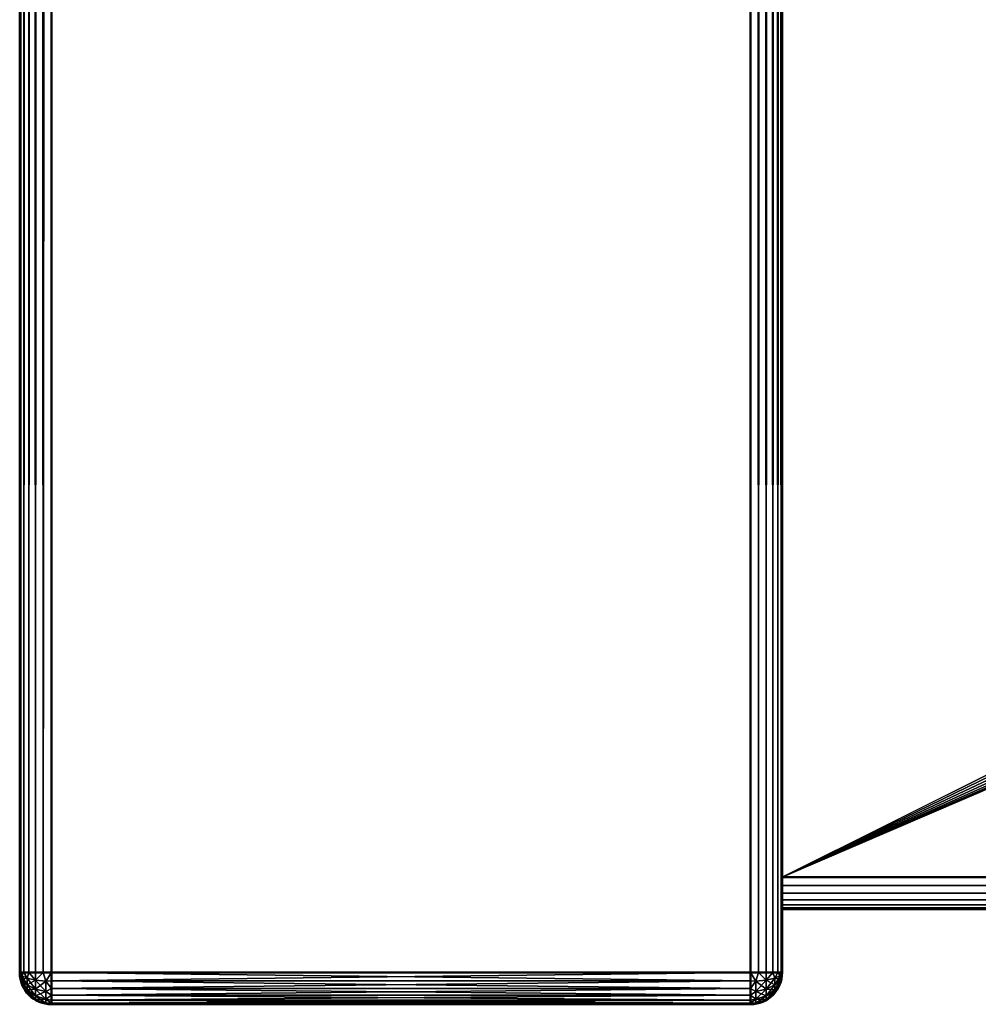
# Model space of a CAD drawing. Header units: millimetres. Extents: x 0 to 359, y -334 to 1.
# Tile 4 of 216: x 0 to 15, y -297 to -281. Entities that reach past the tile are written whole.
import ezdxf

# ---------------------------------------------------------------- set-up
doc = ezdxf.new("R2010")
doc.units = ezdxf.units.MM
doc.header["$MEASUREMENT"] = 0
doc.layers.add('0 Misc', color=7, linetype='Continuous', lineweight=35)
doc.layers.add('10 Raster Images', color=7, linetype='Continuous', lineweight=35)

msp = doc.modelspace()

# ---------------------------------------------------------------- linework, layer by layer
at = {"layer": '0 Misc', "color": 160, "linetype": 'Continuous', "lineweight": 50}
for p, q in [((0, 0, 332.5), (0, -296, 332.5)), ((0.5, -296, 333), (0.5, 0, 333)), ((11.5, 0, 333), (11.5, -296, 333)), ((12, -296, 332.5), (12, 0, 332.5)), ((0, -296, 0.5), (0, 0, 0.5)), ((0.5, 0), (0.5, -296)), ((11.5, -296), (11.5, 0)), ((12, 0, 0.5), (12, -296, 0.5)), ((12, -0.5, 13), (12, -294.5, 13)), ((12, -0.5, 1), (12, -294.5, 1)), ((12, -0.5, 332), (12, -294.5, 332)), ((12, -0.5, 320), (12, -294.5, 320)), ((347, -294.5, 13), (12, -294.5, 13)), ((12, -294.5, 1), (347, -294.5, 1)), ((347, -294.5, 332), (12, -294.5, 332)), ((12, -294.5, 320), (347, -294.5, 320)), ((347, -295, 1.5), (12, -295, 1.5)), ((12, -295, 12.5), (12, -295, 1.5)), ((12, -295, 12.5), (347, -295, 12.5)), ((347, -295, 320.5), (12, -295, 320.5)), ((12, -295, 331.5), (12, -295, 320.5)), ((12, -295, 331.5), (347, -295, 331.5)), ((0, -296, 332.5), (0, -296, 0.5)), ((11.5, -296, 333), (0.5, -296, 333)), ((0.5, -296), (11.5, -296)), ((12, -296, 0.5), (12, -296, 332.5)), ((11.5, -296.5, 0.5), (0.5, -296.5, 0.5)), ((0.5, -296.5, 0.5), (0.5, -296.5, 332.5)), ((0.5, -296.5, 332.5), (11.5, -296.5, 332.5)), ((11.5, -296.5, 332.5), (11.5, -296.5, 0.5))]:
    msp.add_line(p, q, dxfattribs=at).dxf.unprotected_set("ltscale", 0)
at = {"layer": '0 Misc', "color": 160, "linetype": 'Continuous', "lineweight": 25}
for p, q in [((12, -263.5, 11), (12, -294.5, 13)), ((12, -263.5, 3), (12, -294.5, 1)), ((12, -263.5, 330), (12, -294.5, 332)), ((12, -294.5, 320), (12, -263.5, 322)), ((12, -263.5, 3), (12, -296, 0.5)), ((12, -263.5, 330), (12, -296, 332.5)), ((12, -294.5, 1), (12, -264.535, 10.864)), ((12, -264.535, 10.864), (12, -294.5, 13)), ((12, -264.535, 3.136), (12, -294.5, 1)), ((12, -264.535, 329.864), (12, -294.5, 332)), ((12, -294.5, 320), (12, -264.535, 322.136)), ((12, -264.535, 322.136), (12, -294.5, 332)), ((12, -264.535, 3.136), (12, -296, 0.5)), ((12, -264.535, 329.864), (12, -296, 332.5)), ((12, -294.5, 1), (12, -265.5, 10.464)), ((12, -265.5, 3.536), (12, -294.5, 1)), ((12, -265.5, 329.464), (12, -294.5, 332)), ((12, -265.5, 322.536), (12, -294.5, 332)), ((12, -265.5, 3.536), (12, -296, 0.5)), ((12, -265.5, 329.464), (12, -296, 332.5)), ((12, -294.5, 1), (12, -266.328, 9.828)), ((12, -266.328, 4.172), (12, -294.5, 1)), ((12, -266.328, 328.828), (12, -294.5, 332)), ((12, -266.328, 323.172), (12, -294.5, 332)), ((12, -266.328, 4.172), (12, -296, 0.5)), ((12, -266.328, 328.828), (12, -296, 332.5)), ((12, -294.5, 1), (12, -266.964, 9)), ((12, -266.964, 5), (12, -294.5, 1)), ((12, -266.964, 328), (12, -294.5, 332)), ((12, -266.964, 324), (12, -294.5, 332)), ((12, -266.964, 5), (12, -296, 0.5)), ((12, -266.964, 328), (12, -296, 332.5)), ((12, -294.5, 1), (12, -267.364, 8.035)), ((12, -267.364, 5.965), (12, -294.5, 1)), ((12, -267.364, 327.035), (12, -294.5, 332)), ((12, -267.364, 324.965), (12, -294.5, 332)), ((12, -267.364, 5.965), (12, -296, 0.5)), ((12, -267.364, 327.035), (12, -296, 332.5)), ((12, -294.5, 1), (12, -267.5, 7)), ((12, -294.5, 332), (12, -267.5, 326)), ((12, -296, 332.5), (12, -267.5, 7)), ((12, -267.5, 7), (12, -296, 0.5)), ((12, -267.5, 326), (12, -296, 332.5)), ((43, -279, 320), (12, -294.5, 320)), ((43.051, -279.388, 320), (12, -294.5, 320)), ((43.201, -279.75, 320), (12, -294.5, 320)), ((43.439, -280.061, 320), (12, -294.5, 320)), ((43.75, -280.299, 320), (12, -294.5, 320)), ((44.112, -280.449, 320), (12, -294.5, 320)), ((44.5, -280.5, 320), (12, -294.5, 320)), ((12, -294.629, 1.017), (12, -294.5, 13)), ((12, -294.5, 1), (12, -294.5, 13)), ((12, -294.629, 320.017), (12, -294.5, 332)), ((12, -294.5, 320), (12, -294.5, 332)), ((12, -294.75, 1.067), (12, -294.629, 12.983)), ((12, -294.629, 1.017), (12, -294.629, 12.983)), ((12, -294.629, 320.017), (12, -294.75, 331.933)), ((12, -294.629, 320.017), (12, -294.629, 331.983)), ((12, -294.854, 1.146), (12, -294.75, 12.933)), ((12, -294.75, 1.067), (12, -294.75, 12.933)), ((12, -294.854, 320.146), (12, -294.75, 331.933)), ((12, -294.75, 320.067), (12, -294.75, 331.933)), ((12, -294.933, 1.25), (12, -294.854, 12.854)), ((12, -294.854, 1.146), (12, -294.854, 12.854)), ((12, -294.933, 320.25), (12, -294.854, 331.854)), ((12, -294.854, 320.146), (12, -294.854, 331.854)), ((12, -294.983, 1.371), (12, -294.933, 12.75)), ((12, -294.933, 1.25), (12, -294.933, 12.75)), ((12, -294.933, 320.25), (12, -294.983, 331.629)), ((12, -294.933, 320.25), (12, -294.933, 331.75)), ((12, -295, 1.5), (12, -294.983, 12.629)), ((12, -294.983, 1.371), (12, -294.983, 12.629)), ((12, -294.983, 320.371), (12, -295, 331.5)), ((12, -294.983, 320.371), (12, -294.983, 331.629))]:
    msp.add_line(p, q, dxfattribs=at).dxf.unprotected_set("ltscale", 0)
at = {"layer": '0 Misc', "color": 160, "linetype": 'Continuous', "lineweight": 50, "extrusion": (1, 0, 0)}
for centre, start, end in [((-294.5, 1.5, 12), 180, 270), ((-294.5, 12.5, 12), 90, 180), ((-294.5, 320.5, 12), 180, 270), ((-294.5, 331.5, 12), 90, 180), ((-296, 332.5, 0.5), 90, 180), ((-296, 0.5, 0.5), 180, 270), ((-296, 332.5, 11.5), 90, 180), ((-296, 0.5, 11.5), 180, 270)]:
    msp.add_arc(centre, 0.5, start, end, dxfattribs=at).dxf.unprotected_set("ltscale", 0)
at = {"layer": '0 Misc', "color": 160, "linetype": 'Continuous', "lineweight": 50, "extrusion": (0, -1, 0)}
for centre, start, end in [((0.5, 332.5, 296), 90, 180), ((0.5, 0.5, 296), 180, 270), ((11.5, 332.5, 296), 0, 90), ((11.5, 0.5, 296), 270, 0)]:
    msp.add_arc(centre, 0.5, start, end, dxfattribs=at).dxf.unprotected_set("ltscale", 0)
at = {"layer": '0 Misc', "color": 160, "linetype": 'Continuous', "lineweight": 50, "extrusion": (0, 0, -1)}
for centre, start, end in [((-0.5, -296, -0.5), 270, 0), ((-11.5, -296, -332.5), 180, 270)]:
    msp.add_arc(centre, 0.5, start, end, dxfattribs=at).dxf.unprotected_set("ltscale", 0)
at = {"layer": '0 Misc', "color": 160, "linetype": 'Continuous', "lineweight": 50}
for centre, start, end in [((0.5, -296, 332.5), 180, 270), ((11.5, -296, 0.5), 270, 0)]:
    msp.add_arc(centre, 0.5, start, end, dxfattribs=at).dxf.unprotected_set("ltscale", 0)
at = {"layer": '0 Misc', "color": 7, "lineweight": 25}
for points, invisible_edges in [([(0, -296, 0.5), (0, 0, 332.5), (0, 0, 0.5)], 1), ([(0, -296, 0.5), (0, -296, 332.5), (0, 0, 332.5)], 12), ([(11.5, -296, 333), (0.5, 0, 333), (0.5, -296, 333)], 1), ([(11.5, -296, 333), (11.5, 0, 333), (0.5, 0, 333)], 12), ([(0.5, -296), (11.5, 0), (11.5, -296)], 1), ([(0.5, -296), (0.5, 0), (11.5, 0)], 12), ([(347, -294.5, 13), (12, -0.5, 13), (12, -294.5, 13)], 1), ([(347, -294.5, 13), (347, -0.5, 13), (12, -0.5, 13)], 12), ([(347, -0.5, 1), (12, -294.5, 1), (12, -0.5, 1)], 1), ([(347, -0.5, 1), (347, -294.5, 1), (12, -294.5, 1)], 12), ([(347, -294.5, 332), (12, -0.5, 332), (12, -294.5, 332)], 1), ([(347, -294.5, 332), (347, -0.5, 332), (12, -0.5, 332)], 12), ([(12, -295, 12.5), (347, -295, 1.5), (347, -295, 12.5)], 1), ([(12, -295, 12.5), (12, -295, 1.5), (347, -295, 1.5)], 12), ([(12, -295, 331.5), (347, -295, 320.5), (347, -295, 331.5)], 1), ([(12, -295, 331.5), (12, -295, 320.5), (347, -295, 320.5)], 12), ([(11.5, -296.5, 332.5), (0.5, -296.5, 0.5), (11.5, -296.5, 0.5)], 1), ([(11.5, -296.5, 332.5), (0.5, -296.5, 332.5), (0.5, -296.5, 0.5)], 12)]:
    msp.add_3dface(points, dxfattribs=dict(at, invisible_edges=invisible_edges))
for points in [[(0, 0, 332.5), (0, -296, 332.5), (0.017, -296, 332.629)], [(0.017, 0, 332.629), (0, 0, 332.5), (0.017, -296, 332.629)], [(0, -296, 0.5), (0, 0, 0.5), (0.017, 0, 0.371)], [(0.017, -296, 0.371), (0, -296, 0.5), (0.017, 0, 0.371)], [(0.067, 0, 332.75), (0.017, 0, 332.629), (0.017, -296, 332.629)], [(0.067, -296, 332.75), (0.067, 0, 332.75), (0.017, -296, 332.629)], [(0.067, -296, 0.25), (0.017, -296, 0.371), (0.017, 0, 0.371)], [(0.067, 0, 0.25), (0.067, -296, 0.25), (0.017, 0, 0.371)], [(0.067, -296, 332.75), (0.146, -296, 332.854), (0.067, 0, 332.75)], [(0.067, 0, 332.75), (0.146, -296, 332.854), (0.146, 0, 332.854)], [(0.067, 0, 0.25), (0.146, 0, 0.146), (0.067, -296, 0.25)], [(0.067, -296, 0.25), (0.146, 0, 0.146), (0.146, -296, 0.146)], [(0.146, 0, 332.854), (0.146, -296, 332.854), (0.25, -296, 332.933)], [(0.25, 0, 332.933), (0.146, 0, 332.854), (0.25, -296, 332.933)], [(0.146, -296, 0.146), (0.146, 0, 0.146), (0.25, 0, 0.067)], [(0.25, -296, 0.067), (0.146, -296, 0.146), (0.25, 0, 0.067)], [(0.371, 0, 332.983), (0.25, 0, 332.933), (0.25, -296, 332.933)], [(0.371, -296, 332.983), (0.371, 0, 332.983), (0.25, -296, 332.933)], [(0.371, -296, 0.017), (0.25, -296, 0.067), (0.25, 0, 0.067)], [(0.371, 0, 0.017), (0.371, -296, 0.017), (0.25, 0, 0.067)], [(0.371, -296, 332.983), (0.5, -296, 333), (0.371, 0, 332.983)], [(0.371, 0, 332.983), (0.5, -296, 333), (0.5, 0, 333)], [(0.371, 0, 0.017), (0.5, 0), (0.371, -296, 0.017)], [(0.371, -296, 0.017), (0.5, 0), (0.5, -296)], [(11.629, 0, 332.983), (11.5, 0, 333), (11.629, -296, 332.983)], [(11.629, -296, 332.983), (11.5, 0, 333), (11.5, -296, 333)], [(11.629, -296, 0.017), (11.5, -296), (11.629, 0, 0.017)], [(11.629, 0, 0.017), (11.5, -296), (11.5, 0)], [(11.629, -296, 332.983), (11.75, -296, 332.933), (11.75, 0, 332.933)], [(11.629, 0, 332.983), (11.629, -296, 332.983), (11.75, 0, 332.933)], [(11.629, 0, 0.017), (11.75, 0, 0.067), (11.75, -296, 0.067)], [(11.629, -296, 0.017), (11.629, 0, 0.017), (11.75, -296, 0.067)], [(11.854, -296, 332.854), (11.854, 0, 332.854), (11.75, 0, 332.933)], [(11.75, -296, 332.933), (11.854, -296, 332.854), (11.75, 0, 332.933)], [(11.854, 0, 0.146), (11.854, -296, 0.146), (11.75, -296, 0.067)], [(11.75, 0, 0.067), (11.854, 0, 0.146), (11.75, -296, 0.067)], [(11.933, 0, 332.75), (11.854, 0, 332.854), (11.933, -296, 332.75)], [(11.933, -296, 332.75), (11.854, 0, 332.854), (11.854, -296, 332.854)], [(11.933, -296, 0.25), (11.854, -296, 0.146), (11.933, 0, 0.25)], [(11.933, 0, 0.25), (11.854, -296, 0.146), (11.854, 0, 0.146)], [(11.933, -296, 332.75), (11.983, -296, 332.629), (11.983, 0, 332.629)], [(11.933, 0, 332.75), (11.933, -296, 332.75), (11.983, 0, 332.629)], [(11.933, 0, 0.25), (11.983, 0, 0.371), (11.983, -296, 0.371)], [(11.933, -296, 0.25), (11.933, 0, 0.25), (11.983, -296, 0.371)], [(12, -296, 332.5), (12, 0, 332.5), (11.983, 0, 332.629)], [(11.983, -296, 332.629), (12, -296, 332.5), (11.983, 0, 332.629)], [(12, 0, 0.5), (12, -296, 0.5), (11.983, -296, 0.371)], [(11.983, 0, 0.371), (12, 0, 0.5), (11.983, -296, 0.371)], [(12, -263.5, 3), (12, -296, 0.5), (12, 0, 0.5)], [(12, -296, 332.5), (12, -263.5, 330), (12, 0, 332.5)], [(12, -263.5, 11), (12, -294.5, 13), (12, -0.5, 13)], [(12, -294.5, 1), (12, -263.5, 3), (12, -0.5, 1)], [(43, -279, 320), (12, -294.5, 320), (12, -0.5, 320)], [(12, -263.5, 330), (12, -294.5, 332), (12, -0.5, 332)], [(12, -294.5, 320), (12, -263.5, 322), (12, -0.5, 320)], [(12, -264.535, 10.864), (12, -294.5, 13), (12, -263.5, 11)], [(12, -263.5, 3), (12, -294.5, 1), (12, -264.535, 3.136)], [(12, -264.535, 329.864), (12, -294.5, 332), (12, -263.5, 330)], [(12, -294.5, 320), (12, -264.535, 322.136), (12, -263.5, 322)], [(12, -264.535, 3.136), (12, -296, 0.5), (12, -263.5, 3)], [(12, -263.5, 330), (12, -296, 332.5), (12, -264.535, 329.864)], [(12, -294.5, 1), (12, -294.5, 13), (12, -264.535, 10.864)], [(12, -294.5, 1), (12, -264.535, 10.864), (12, -265.5, 10.464)], [(12, -264.535, 3.136), (12, -294.5, 1), (12, -265.5, 3.536)], [(12, -265.5, 329.464), (12, -294.5, 332), (12, -264.535, 329.864)], [(12, -294.5, 320), (12, -294.5, 332), (12, -264.535, 322.136)], [(12, -264.535, 322.136), (12, -294.5, 332), (12, -265.5, 322.536)], [(12, -265.5, 3.536), (12, -296, 0.5), (12, -264.535, 3.136)], [(12, -264.535, 329.864), (12, -296, 332.5), (12, -265.5, 329.464)], [(12, -294.5, 1), (12, -265.5, 10.464), (12, -266.328, 9.828)], [(12, -265.5, 3.536), (12, -294.5, 1), (12, -266.328, 4.172)], [(12, -266.328, 328.828), (12, -294.5, 332), (12, -265.5, 329.464)], [(12, -265.5, 322.536), (12, -294.5, 332), (12, -266.328, 323.172)], [(12, -266.328, 4.172), (12, -296, 0.5), (12, -265.5, 3.536)], [(12, -265.5, 329.464), (12, -296, 332.5), (12, -266.328, 328.828)], [(12, -294.5, 1), (12, -266.328, 9.828), (12, -266.964, 9)], [(12, -266.328, 4.172), (12, -294.5, 1), (12, -266.964, 5)], [(12, -266.964, 328), (12, -294.5, 332), (12, -266.328, 328.828)], [(12, -266.328, 323.172), (12, -294.5, 332), (12, -266.964, 324)], [(12, -266.964, 5), (12, -296, 0.5), (12, -266.328, 4.172)], [(12, -266.328, 328.828), (12, -296, 332.5), (12, -266.964, 328)], [(12, -294.5, 1), (12, -266.964, 9), (12, -267.364, 8.035)], [(12, -266.964, 5), (12, -294.5, 1), (12, -267.364, 5.965)], [(12, -267.364, 327.035), (12, -294.5, 332), (12, -266.964, 328)], [(12, -266.964, 324), (12, -294.5, 332), (12, -267.364, 324.965)], [(12, -267.364, 5.965), (12, -296, 0.5), (12, -266.964, 5)], [(12, -266.964, 328), (12, -296, 332.5), (12, -267.364, 327.035)], [(12, -294.5, 1), (12, -267.364, 8.035), (12, -267.5, 7)], [(12, -267.364, 5.965), (12, -294.5, 1), (12, -267.5, 7)], [(12, -294.5, 332), (12, -267.364, 327.035), (12, -267.5, 326)], [(12, -267.364, 324.965), (12, -294.5, 332), (12, -267.5, 326)], [(12, -267.5, 7), (12, -296, 0.5), (12, -267.364, 5.965)], [(12, -267.364, 327.035), (12, -296, 332.5), (12, -267.5, 326)], [(12, -296, 0.5), (12, -267.5, 7), (12, -296, 332.5)], [(12, -267.5, 326), (12, -296, 332.5), (12, -267.5, 7)], [(43.051, -279.388, 320), (12, -294.5, 320), (43, -279, 320)], [(43.201, -279.75, 320), (12, -294.5, 320), (43.051, -279.388, 320)], [(43.439, -280.061, 320), (12, -294.5, 320), (43.201, -279.75, 320)], [(43.75, -280.299, 320), (12, -294.5, 320), (43.439, -280.061, 320)], [(44.112, -280.449, 320), (12, -294.5, 320), (43.75, -280.299, 320)], [(44.5, -280.5, 320), (12, -294.5, 320), (44.112, -280.449, 320)], [(12, -294.5, 320), (44.5, -280.5, 320), (347, -294.5, 320)], [(12, -294.5, 1), (347, -294.5, 1), (347, -294.629, 1.017)], [(12, -294.629, 1.017), (12, -294.5, 1), (347, -294.629, 1.017)], [(347, -294.629, 12.983), (347, -294.5, 13), (12, -294.629, 12.983)], [(12, -294.629, 12.983), (347, -294.5, 13), (12, -294.5, 13)], [(12, -294.5, 320), (347, -294.5, 320), (347, -294.629, 320.017)], [(12, -294.629, 320.017), (12, -294.5, 320), (347, -294.629, 320.017)], [(347, -294.629, 331.983), (347, -294.5, 332), (12, -294.629, 331.983)], [(12, -294.629, 331.983), (347, -294.5, 332), (12, -294.5, 332)], [(12, -294.629, 1.017), (12, -294.629, 12.983), (12, -294.5, 13)], [(12, -294.629, 1.017), (12, -294.5, 13), (12, -294.5, 1)], [(12, -294.629, 320.017), (12, -294.629, 331.983), (12, -294.5, 332)], [(12, -294.629, 320.017), (12, -294.5, 332), (12, -294.5, 320)], [(12, -294.75, 1.067), (12, -294.629, 1.017), (347, -294.629, 1.017)], [(347, -294.75, 1.067), (12, -294.75, 1.067), (347, -294.629, 1.017)], [(12, -294.629, 12.983), (12, -294.75, 12.933), (347, -294.75, 12.933)], [(347, -294.629, 12.983), (12, -294.629, 12.983), (347, -294.75, 12.933)], [(12, -294.75, 320.067), (12, -294.629, 320.017), (347, -294.629, 320.017)], [(347, -294.75, 320.067), (12, -294.75, 320.067), (347, -294.629, 320.017)], [(12, -294.629, 331.983), (12, -294.75, 331.933), (347, -294.75, 331.933)], [(347, -294.629, 331.983), (12, -294.629, 331.983), (347, -294.75, 331.933)], [(12, -294.75, 1.067), (12, -294.75, 12.933), (12, -294.629, 12.983)], [(12, -294.75, 1.067), (12, -294.629, 12.983), (12, -294.629, 1.017)], [(12, -294.75, 320.067), (12, -294.75, 331.933), (12, -294.629, 320.017)], [(12, -294.629, 320.017), (12, -294.75, 331.933), (12, -294.629, 331.983)], [(347, -294.75, 1.067), (347, -294.854, 1.146), (12, -294.75, 1.067)], [(12, -294.75, 1.067), (347, -294.854, 1.146), (12, -294.854, 1.146)], [(12, -294.854, 12.854), (347, -294.854, 12.854), (347, -294.75, 12.933)], [(12, -294.75, 12.933), (12, -294.854, 12.854), (347, -294.75, 12.933)], [(347, -294.75, 320.067), (347, -294.854, 320.146), (12, -294.75, 320.067)], [(12, -294.75, 320.067), (347, -294.854, 320.146), (12, -294.854, 320.146)], [(12, -294.854, 331.854), (347, -294.854, 331.854), (347, -294.75, 331.933)], [(12, -294.75, 331.933), (12, -294.854, 331.854), (347, -294.75, 331.933)], [(12, -294.854, 1.146), (12, -294.854, 12.854), (12, -294.75, 12.933)], [(12, -294.854, 1.146), (12, -294.75, 12.933), (12, -294.75, 1.067)], [(12, -294.854, 320.146), (12, -294.854, 331.854), (12, -294.75, 331.933)], [(12, -294.854, 320.146), (12, -294.75, 331.933), (12, -294.75, 320.067)], [(12, -294.854, 1.146), (347, -294.854, 1.146), (347, -294.933, 1.25)], [(12, -294.933, 1.25), (12, -294.854, 1.146), (347, -294.933, 1.25)], [(347, -294.933, 12.75), (347, -294.854, 12.854), (12, -294.933, 12.75)], [(12, -294.933, 12.75), (347, -294.854, 12.854), (12, -294.854, 12.854)], [(12, -294.854, 320.146), (347, -294.854, 320.146), (347, -294.933, 320.25)], [(12, -294.933, 320.25), (12, -294.854, 320.146), (347, -294.933, 320.25)], [(347, -294.933, 331.75), (347, -294.854, 331.854), (12, -294.933, 331.75)], [(12, -294.933, 331.75), (347, -294.854, 331.854), (12, -294.854, 331.854)], [(12, -294.933, 1.25), (12, -294.933, 12.75), (12, -294.854, 12.854)], [(12, -294.933, 1.25), (12, -294.854, 12.854), (12, -294.854, 1.146)], [(12, -294.933, 320.25), (12, -294.933, 331.75), (12, -294.854, 331.854)], [(12, -294.933, 320.25), (12, -294.854, 331.854), (12, -294.854, 320.146)], [(12, -294.983, 1.371), (12, -294.933, 1.25), (347, -294.933, 1.25)], [(347, -294.983, 1.371), (12, -294.983, 1.371), (347, -294.933, 1.25)], [(12, -294.933, 12.75), (12, -294.983, 12.629), (347, -294.983, 12.629)], [(347, -294.933, 12.75), (12, -294.933, 12.75), (347, -294.983, 12.629)], [(12, -294.983, 320.371), (12, -294.933, 320.25), (347, -294.933, 320.25)], [(347, -294.983, 320.371), (12, -294.983, 320.371), (347, -294.933, 320.25)], [(12, -294.933, 331.75), (12, -294.983, 331.629), (347, -294.983, 331.629)], [(347, -294.933, 331.75), (12, -294.933, 331.75), (347, -294.983, 331.629)], [(12, -294.983, 1.371), (12, -294.983, 12.629), (12, -294.933, 12.75)], [(12, -294.983, 1.371), (12, -294.933, 12.75), (12, -294.933, 1.25)], [(12, -294.983, 320.371), (12, -294.983, 331.629), (12, -294.933, 320.25)], [(12, -294.933, 320.25), (12, -294.983, 331.629), (12, -294.933, 331.75)], [(347, -294.983, 1.371), (347, -295, 1.5), (12, -294.983, 1.371)], [(12, -294.983, 1.371), (347, -295, 1.5), (12, -295, 1.5)], [(12, -295, 12.5), (347, -295, 12.5), (347, -294.983, 12.629)], [(12, -294.983, 12.629), (12, -295, 12.5), (347, -294.983, 12.629)], [(347, -294.983, 320.371), (347, -295, 320.5), (12, -294.983, 320.371)], [(12, -294.983, 320.371), (347, -295, 320.5), (12, -295, 320.5)], [(12, -295, 331.5), (347, -295, 331.5), (347, -294.983, 331.629)], [(12, -294.983, 331.629), (12, -295, 331.5), (347, -294.983, 331.629)], [(12, -294.983, 12.629), (12, -295, 1.5), (12, -295, 12.5)], [(12, -295, 1.5), (12, -294.983, 12.629), (12, -294.983, 1.371)], [(12, -295, 331.5), (12, -294.983, 320.371), (12, -295, 320.5)], [(12, -294.983, 320.371), (12, -295, 331.5), (12, -294.983, 331.629)], [(0, -296, 332.5), (0, -296, 0.5), (0.017, -296.129, 0.5)], [(0.017, -296.129, 332.5), (0, -296, 332.5), (0.017, -296.129, 0.5)], [(0.03, -296.047, 0.336), (0, -296, 0.5), (0.017, -296, 0.371)], [(0.03, -296.103, 0.364), (0, -296, 0.5), (0.03, -296.047, 0.336)], [(0.03, -296.145, 0.41), (0, -296, 0.5), (0.03, -296.103, 0.364)], [(0.03, -296.168, 0.469), (0, -296, 0.5), (0.03, -296.145, 0.41)], [(0.03, -296.168, 0.469), (0.017, -296.129, 0.5), (0, -296, 0.5)], [(0.03, -296.168, 332.531), (0, -296, 332.5), (0.017, -296.129, 332.5)], [(0.03, -296.145, 332.59), (0, -296, 332.5), (0.03, -296.168, 332.531)], [(0.03, -296.103, 332.636), (0, -296, 332.5), (0.03, -296.145, 332.59)], [(0.03, -296.047, 332.664), (0, -296, 332.5), (0.03, -296.103, 332.636)], [(0.03, -296.047, 332.664), (0.017, -296, 332.629), (0, -296, 332.5)], [(0.067, -296, 0.25), (0.03, -296.047, 0.336), (0.017, -296, 0.371)], [(0.067, -296, 332.75), (0.017, -296, 332.629), (0.03, -296.047, 332.664)], [(0.117, -296.088, 0.191), (0.03, -296.047, 0.336), (0.067, -296, 0.25)], [(0.067, -296, 332.75), (0.03, -296.047, 332.664), (0.117, -296.088, 332.809)], [(0.03, -296.103, 0.364), (0.03, -296.047, 0.336), (0.117, -296.088, 0.191)], [(0.117, -296.088, 332.809), (0.03, -296.047, 332.664), (0.117, -296.194, 332.756)], [(0.117, -296.194, 332.756), (0.03, -296.047, 332.664), (0.03, -296.103, 332.636)], [(0.117, -296.088, 0.191), (0.067, -296, 0.25), (0.146, -296, 0.146)], [(0.067, -296, 332.75), (0.117, -296.088, 332.809), (0.146, -296, 332.854)], [(0.117, -296.088, 0.191), (0.146, -296, 0.146), (0.25, -296.118, 0.084)], [(0.146, -296, 332.854), (0.117, -296.088, 332.809), (0.25, -296.118, 332.916)], [(0.146, -296, 0.146), (0.25, -296, 0.067), (0.25, -296.118, 0.084)], [(0.146, -296, 332.854), (0.25, -296.118, 332.916), (0.25, -296, 332.933)], [(0.25, -296.118, 0.084), (0.25, -296, 0.067), (0.371, -296, 0.017)], [(0.413, -296.135, 0.026), (0.25, -296.118, 0.084), (0.371, -296, 0.017)], [(0.413, -296.135, 332.974), (0.371, -296, 332.983), (0.25, -296.118, 332.916)], [(0.25, -296.118, 332.916), (0.371, -296, 332.983), (0.25, -296, 332.933)], [(0.413, -296.135, 0.026), (0.371, -296, 0.017), (0.5, -296)], [(0.5, -296, 333), (0.371, -296, 332.983), (0.413, -296.135, 332.974)], [(0.5, -296.129, 0.017), (0.413, -296.135, 0.026), (0.5, -296)], [(0.5, -296.129, 332.983), (0.5, -296, 333), (0.413, -296.135, 332.974)], [(11.5, -296.129, 332.983), (11.5, -296, 333), (0.5, -296.129, 332.983)], [(0.5, -296.129, 332.983), (11.5, -296, 333), (0.5, -296, 333)], [(0.5, -296), (11.5, -296), (11.5, -296.129, 0.017)], [(0.5, -296.129, 0.017), (0.5, -296), (11.5, -296.129, 0.017)], [(11.587, -296.135, 0.026), (11.5, -296.129, 0.017), (11.5, -296)], [(11.587, -296.135, 0.026), (11.5, -296), (11.629, -296, 0.017)], [(11.587, -296.135, 332.974), (11.629, -296, 332.983), (11.5, -296, 333)], [(11.587, -296.135, 332.974), (11.5, -296, 333), (11.5, -296.129, 332.983)], [(11.75, -296.118, 0.084), (11.587, -296.135, 0.026), (11.629, -296, 0.017)], [(11.587, -296.135, 332.974), (11.75, -296.118, 332.916), (11.629, -296, 332.983)], [(11.629, -296, 0.017), (11.75, -296, 0.067), (11.75, -296.118, 0.084)], [(11.75, -296.118, 332.916), (11.75, -296, 332.933), (11.629, -296, 332.983)], [(11.75, -296.118, 0.084), (11.75, -296, 0.067), (11.854, -296, 0.146)], [(11.883, -296.088, 0.191), (11.75, -296.118, 0.084), (11.854, -296, 0.146)], [(11.854, -296, 332.854), (11.75, -296, 332.933), (11.75, -296.118, 332.916)], [(11.883, -296.088, 332.809), (11.854, -296, 332.854), (11.75, -296.118, 332.916)], [(11.883, -296.088, 0.191), (11.854, -296, 0.146), (11.933, -296, 0.25)], [(11.883, -296.088, 332.809), (11.933, -296, 332.75), (11.854, -296, 332.854)], [(11.97, -296.047, 0.336), (11.883, -296.088, 0.191), (11.933, -296, 0.25)], [(11.883, -296.088, 332.809), (11.97, -296.047, 332.664), (11.933, -296, 332.75)], [(11.97, -296.103, 0.364), (11.883, -296.194, 0.244), (11.97, -296.047, 0.336)], [(11.883, -296.194, 0.244), (11.883, -296.088, 0.191), (11.97, -296.047, 0.336)], [(11.97, -296.103, 332.636), (11.97, -296.047, 332.664), (11.883, -296.088, 332.809)], [(11.97, -296.047, 0.336), (11.933, -296, 0.25), (11.983, -296, 0.371)], [(11.933, -296, 332.75), (11.97, -296.047, 332.664), (11.983, -296, 332.629)], [(12, -296, 0.5), (11.97, -296.047, 0.336), (11.983, -296, 0.371)], [(11.97, -296.145, 0.41), (11.97, -296.103, 0.364), (12, -296, 0.5)], [(11.97, -296.168, 0.469), (11.97, -296.145, 0.41), (12, -296, 0.5)], [(11.97, -296.103, 0.364), (11.97, -296.047, 0.336), (12, -296, 0.5)], [(11.983, -296.129, 0.5), (11.97, -296.168, 0.469), (12, -296, 0.5)], [(11.983, -296.129, 332.5), (12, -296, 332.5), (11.97, -296.168, 332.531)], [(11.97, -296.047, 332.664), (12, -296, 332.5), (11.983, -296, 332.629)], [(11.97, -296.103, 332.636), (12, -296, 332.5), (11.97, -296.047, 332.664)], [(11.97, -296.145, 332.59), (12, -296, 332.5), (11.97, -296.103, 332.636)], [(11.97, -296.168, 332.531), (12, -296, 332.5), (11.97, -296.145, 332.59)], [(12, -296, 0.5), (12, -296, 332.5), (11.983, -296.129, 332.5)], [(11.983, -296.129, 0.5), (12, -296, 0.5), (11.983, -296.129, 332.5)], [(0.067, -296.25, 332.5), (0.017, -296.129, 332.5), (0.017, -296.129, 0.5)], [(0.067, -296.25, 0.5), (0.067, -296.25, 332.5), (0.017, -296.129, 0.5)], [(0.067, -296.25, 0.5), (0.017, -296.129, 0.5), (0.03, -296.168, 0.469)], [(0.067, -296.25, 332.5), (0.03, -296.168, 332.531), (0.017, -296.129, 332.5)], [(0.117, -296.194, 0.244), (0.03, -296.103, 0.364), (0.117, -296.088, 0.191)], [(0.117, -296.194, 0.244), (0.03, -296.145, 0.41), (0.03, -296.103, 0.364)], [(0.117, -296.273, 332.669), (0.117, -296.194, 332.756), (0.03, -296.103, 332.636)], [(0.117, -296.273, 332.669), (0.03, -296.103, 332.636), (0.03, -296.145, 332.59)], [(0.117, -296.273, 0.331), (0.03, -296.168, 0.469), (0.03, -296.145, 0.41)], [(0.117, -296.194, 0.244), (0.117, -296.273, 0.331), (0.03, -296.145, 0.41)], [(0.03, -296.145, 332.59), (0.03, -296.168, 332.531), (0.117, -296.316, 332.559)], [(0.117, -296.273, 332.669), (0.03, -296.145, 332.59), (0.117, -296.316, 332.559)], [(0.067, -296.25, 0.5), (0.03, -296.168, 0.469), (0.117, -296.316, 0.441)], [(0.117, -296.316, 0.441), (0.03, -296.168, 0.469), (0.117, -296.273, 0.331)], [(0.117, -296.316, 332.559), (0.03, -296.168, 332.531), (0.067, -296.25, 332.5)], [(0.117, -296.194, 0.244), (0.117, -296.088, 0.191), (0.25, -296.118, 0.084)], [(0.117, -296.088, 332.809), (0.25, -296.261, 332.846), (0.25, -296.118, 332.916)], [(0.117, -296.088, 332.809), (0.117, -296.194, 332.756), (0.25, -296.261, 332.846)], [(0.25, -296.118, 0.084), (0.25, -296.261, 0.154), (0.117, -296.194, 0.244)], [(0.117, -296.273, 0.331), (0.117, -296.194, 0.244), (0.25, -296.261, 0.154)], [(0.117, -296.194, 332.756), (0.25, -296.368, 332.728), (0.25, -296.261, 332.846)], [(0.117, -296.194, 332.756), (0.117, -296.273, 332.669), (0.25, -296.368, 332.728)], [(0.25, -296.118, 0.084), (0.413, -296.135, 0.026), (0.25, -296.261, 0.154)], [(0.413, -296.135, 332.974), (0.25, -296.118, 332.916), (0.413, -296.297, 332.893)], [(0.25, -296.261, 332.846), (0.413, -296.297, 332.893), (0.25, -296.118, 332.916)], [(0.413, -296.297, 0.107), (0.25, -296.261, 0.154), (0.413, -296.135, 0.026)], [(0.5, -296.129, 0.017), (0.5, -296.25, 0.067), (0.413, -296.135, 0.026)], [(0.5, -296.129, 332.983), (0.413, -296.135, 332.974), (0.5, -296.25, 332.933)], [(0.413, -296.135, 0.026), (0.5, -296.25, 0.067), (0.413, -296.297, 0.107)], [(0.413, -296.135, 332.974), (0.413, -296.297, 332.893), (0.5, -296.25, 332.933)], [(0.5, -296.129, 332.983), (0.5, -296.25, 332.933), (11.5, -296.25, 332.933)], [(11.5, -296.129, 332.983), (0.5, -296.129, 332.983), (11.5, -296.25, 332.933)], [(0.5, -296.25, 0.067), (0.5, -296.129, 0.017), (11.5, -296.129, 0.017)], [(11.5, -296.25, 0.067), (0.5, -296.25, 0.067), (11.5, -296.129, 0.017)], [(11.587, -296.135, 0.026), (11.5, -296.25, 0.067), (11.5, -296.129, 0.017)], [(11.5, -296.25, 332.933), (11.587, -296.135, 332.974), (11.5, -296.129, 332.983)], [(11.587, -296.297, 0.107), (11.5, -296.25, 0.067), (11.587, -296.135, 0.026)], [(11.587, -296.135, 332.974), (11.5, -296.25, 332.933), (11.587, -296.297, 332.893)], [(11.75, -296.261, 0.154), (11.587, -296.297, 0.107), (11.75, -296.118, 0.084)], [(11.587, -296.297, 0.107), (11.587, -296.135, 0.026), (11.75, -296.118, 0.084)], [(11.75, -296.261, 332.846), (11.75, -296.118, 332.916), (11.587, -296.135, 332.974)], [(11.75, -296.261, 332.846), (11.587, -296.135, 332.974), (11.587, -296.297, 332.893)], [(11.883, -296.194, 0.244), (11.75, -296.261, 0.154), (11.883, -296.088, 0.191)], [(11.75, -296.261, 0.154), (11.75, -296.118, 0.084), (11.883, -296.088, 0.191)], [(11.883, -296.088, 332.809), (11.75, -296.118, 332.916), (11.883, -296.194, 332.756)], [(11.75, -296.118, 332.916), (11.75, -296.261, 332.846), (11.883, -296.194, 332.756)], [(11.883, -296.273, 0.331), (11.75, -296.368, 0.272), (11.883, -296.194, 0.244)], [(11.75, -296.368, 0.272), (11.75, -296.261, 0.154), (11.883, -296.194, 0.244)], [(11.883, -296.273, 332.669), (11.883, -296.194, 332.756), (11.75, -296.261, 332.846)], [(11.97, -296.103, 332.636), (11.883, -296.088, 332.809), (11.883, -296.194, 332.756)], [(11.97, -296.145, 0.41), (11.883, -296.273, 0.331), (11.97, -296.103, 0.364)], [(11.883, -296.273, 0.331), (11.883, -296.194, 0.244), (11.97, -296.103, 0.364)], [(11.883, -296.194, 332.756), (11.97, -296.145, 332.59), (11.97, -296.103, 332.636)], [(11.97, -296.168, 0.469), (11.883, -296.316, 0.441), (11.97, -296.145, 0.41)], [(11.883, -296.316, 0.441), (11.883, -296.273, 0.331), (11.97, -296.145, 0.41)], [(11.97, -296.168, 332.531), (11.97, -296.145, 332.59), (11.883, -296.273, 332.669)], [(11.883, -296.194, 332.756), (11.883, -296.273, 332.669), (11.97, -296.145, 332.59)], [(11.97, -296.168, 0.469), (11.933, -296.25, 0.5), (11.883, -296.316, 0.441)], [(11.97, -296.168, 332.531), (11.883, -296.316, 332.559), (11.933, -296.25, 332.5)], [(11.97, -296.168, 332.531), (11.883, -296.273, 332.669), (11.883, -296.316, 332.559)], [(11.933, -296.25, 0.5), (11.983, -296.129, 0.5), (11.983, -296.129, 332.5)], [(11.933, -296.25, 332.5), (11.933, -296.25, 0.5), (11.983, -296.129, 332.5)], [(11.983, -296.129, 0.5), (11.933, -296.25, 0.5), (11.97, -296.168, 0.469)], [(11.97, -296.168, 332.531), (11.933, -296.25, 332.5), (11.983, -296.129, 332.5)], [(0.067, -296.25, 0.5), (0.146, -296.354, 0.5), (0.067, -296.25, 332.5)], [(0.067, -296.25, 332.5), (0.146, -296.354, 0.5), (0.146, -296.354, 332.5)], [(0.067, -296.25, 0.5), (0.117, -296.316, 0.441), (0.146, -296.354, 0.5)], [(0.117, -296.316, 332.559), (0.067, -296.25, 332.5), (0.146, -296.354, 332.5)], [(0.117, -296.273, 0.331), (0.25, -296.261, 0.154), (0.25, -296.368, 0.272)], [(0.117, -296.316, 0.441), (0.117, -296.273, 0.331), (0.25, -296.368, 0.272)], [(0.25, -296.426, 332.58), (0.25, -296.368, 332.728), (0.117, -296.273, 332.669)], [(0.117, -296.273, 332.669), (0.117, -296.316, 332.559), (0.25, -296.426, 332.58)], [(0.117, -296.316, 0.441), (0.25, -296.368, 0.272), (0.25, -296.426, 0.42)], [(0.146, -296.354, 0.5), (0.117, -296.316, 0.441), (0.25, -296.426, 0.42)], [(0.117, -296.316, 332.559), (0.146, -296.354, 332.5), (0.25, -296.426, 332.58)], [(0.146, -296.354, 332.5), (0.146, -296.354, 0.5), (0.25, -296.433, 0.5)], [(0.25, -296.433, 332.5), (0.146, -296.354, 332.5), (0.25, -296.433, 0.5)], [(0.146, -296.354, 0.5), (0.25, -296.426, 0.42), (0.25, -296.433, 0.5)], [(0.146, -296.354, 332.5), (0.25, -296.433, 332.5), (0.25, -296.426, 332.58)], [(0.25, -296.261, 0.154), (0.413, -296.297, 0.107), (0.25, -296.368, 0.272)], [(0.413, -296.297, 332.893), (0.25, -296.261, 332.846), (0.413, -296.419, 332.759)], [(0.25, -296.368, 332.728), (0.413, -296.419, 332.759), (0.25, -296.261, 332.846)], [(0.413, -296.419, 0.241), (0.25, -296.368, 0.272), (0.413, -296.297, 0.107)], [(0.413, -296.297, 0.107), (0.5, -296.25, 0.067), (0.5, -296.354, 0.146)], [(0.413, -296.297, 332.893), (0.5, -296.354, 332.854), (0.5, -296.25, 332.933)], [(0.413, -296.419, 0.241), (0.413, -296.297, 0.107), (0.5, -296.354, 0.146)], [(0.413, -296.419, 332.759), (0.5, -296.354, 332.854), (0.413, -296.297, 332.893)], [(0.5, -296.433, 0.25), (0.413, -296.419, 0.241), (0.5, -296.354, 0.146)], [(0.5, -296.433, 332.75), (0.5, -296.354, 332.854), (0.413, -296.419, 332.759)], [(0.5, -296.354, 332.854), (11.5, -296.354, 332.854), (11.5, -296.25, 332.933)], [(0.5, -296.25, 332.933), (0.5, -296.354, 332.854), (11.5, -296.25, 332.933)], [(11.5, -296.25, 0.067), (11.5, -296.354, 0.146), (0.5, -296.25, 0.067)], [(0.5, -296.25, 0.067), (11.5, -296.354, 0.146), (0.5, -296.354, 0.146)], [(11.5, -296.433, 332.75), (11.5, -296.354, 332.854), (0.5, -296.433, 332.75)], [(0.5, -296.433, 332.75), (11.5, -296.354, 332.854), (0.5, -296.354, 332.854)], [(0.5, -296.354, 0.146), (11.5, -296.354, 0.146), (11.5, -296.433, 0.25)], [(0.5, -296.433, 0.25), (0.5, -296.354, 0.146), (11.5, -296.433, 0.25)], [(11.587, -296.297, 0.107), (11.5, -296.354, 0.146), (11.5, -296.25, 0.067)], [(11.5, -296.354, 332.854), (11.587, -296.297, 332.893), (11.5, -296.25, 332.933)], [(11.587, -296.419, 0.241), (11.5, -296.354, 0.146), (11.587, -296.297, 0.107)], [(11.5, -296.354, 332.854), (11.587, -296.419, 332.759), (11.587, -296.297, 332.893)], [(11.587, -296.419, 0.241), (11.5, -296.433, 0.25), (11.5, -296.354, 0.146)], [(11.5, -296.433, 332.75), (11.587, -296.419, 332.759), (11.5, -296.354, 332.854)], [(11.75, -296.368, 0.272), (11.587, -296.419, 0.241), (11.75, -296.261, 0.154)], [(11.75, -296.261, 0.154), (11.587, -296.419, 0.241), (11.587, -296.297, 0.107)], [(11.587, -296.297, 332.893), (11.75, -296.368, 332.728), (11.75, -296.261, 332.846)], [(11.587, -296.297, 332.893), (11.587, -296.419, 332.759), (11.75, -296.368, 332.728)], [(11.75, -296.368, 332.728), (11.883, -296.273, 332.669), (11.75, -296.261, 332.846)], [(11.883, -296.316, 0.441), (11.75, -296.426, 0.42), (11.883, -296.273, 0.331)], [(11.883, -296.273, 0.331), (11.75, -296.426, 0.42), (11.75, -296.368, 0.272)], [(11.883, -296.316, 332.559), (11.883, -296.273, 332.669), (11.75, -296.368, 332.728)], [(11.883, -296.316, 0.441), (11.854, -296.354, 0.5), (11.75, -296.426, 0.42)], [(11.75, -296.426, 332.58), (11.854, -296.354, 332.5), (11.883, -296.316, 332.559)], [(11.75, -296.368, 332.728), (11.75, -296.426, 332.58), (11.883, -296.316, 332.559)], [(11.854, -296.354, 0.5), (11.854, -296.354, 332.5), (11.75, -296.433, 332.5)], [(11.75, -296.433, 0.5), (11.854, -296.354, 0.5), (11.75, -296.433, 332.5)], [(11.75, -296.426, 0.42), (11.854, -296.354, 0.5), (11.75, -296.433, 0.5)], [(11.75, -296.433, 332.5), (11.854, -296.354, 332.5), (11.75, -296.426, 332.58)], [(11.933, -296.25, 332.5), (11.854, -296.354, 332.5), (11.933, -296.25, 0.5)], [(11.933, -296.25, 0.5), (11.854, -296.354, 332.5), (11.854, -296.354, 0.5)], [(11.933, -296.25, 0.5), (11.854, -296.354, 0.5), (11.883, -296.316, 0.441)], [(11.883, -296.316, 332.559), (11.854, -296.354, 332.5), (11.933, -296.25, 332.5)], [(0.25, -296.368, 0.272), (0.413, -296.419, 0.241), (0.25, -296.426, 0.42)], [(0.413, -296.419, 332.759), (0.25, -296.368, 332.728), (0.413, -296.484, 332.59)], [(0.25, -296.426, 332.58), (0.413, -296.484, 332.59), (0.25, -296.368, 332.728)], [(0.413, -296.484, 0.41), (0.25, -296.426, 0.42), (0.413, -296.419, 0.241)], [(0.413, -296.484, 0.41), (0.371, -296.483, 0.5), (0.25, -296.426, 0.42)], [(0.25, -296.426, 0.42), (0.371, -296.483, 0.5), (0.25, -296.433, 0.5)], [(0.25, -296.426, 332.58), (0.25, -296.433, 332.5), (0.371, -296.483, 332.5)], [(0.413, -296.484, 332.59), (0.25, -296.426, 332.58), (0.371, -296.483, 332.5)], [(0.371, -296.483, 332.5), (0.25, -296.433, 332.5), (0.25, -296.433, 0.5)], [(0.371, -296.483, 0.5), (0.371, -296.483, 332.5), (0.25, -296.433, 0.5)], [(0.371, -296.483, 0.5), (0.5, -296.5, 0.5), (0.371, -296.483, 332.5)], [(0.371, -296.483, 332.5), (0.5, -296.5, 0.5), (0.5, -296.5, 332.5)], [(0.5, -296.5, 0.5), (0.371, -296.483, 0.5), (0.413, -296.484, 0.41)], [(0.413, -296.484, 332.59), (0.371, -296.483, 332.5), (0.5, -296.5, 332.5)], [(0.5, -296.433, 0.25), (0.5, -296.483, 0.371), (0.413, -296.419, 0.241)], [(0.413, -296.419, 0.241), (0.5, -296.483, 0.371), (0.413, -296.484, 0.41)], [(0.5, -296.433, 332.75), (0.413, -296.419, 332.759), (0.5, -296.483, 332.629)], [(0.5, -296.483, 332.629), (0.413, -296.419, 332.759), (0.413, -296.484, 332.59)], [(0.413, -296.484, 0.41), (0.5, -296.483, 0.371), (0.5, -296.5, 0.5)], [(0.5, -296.483, 332.629), (0.413, -296.484, 332.59), (0.5, -296.5, 332.5)], [(0.5, -296.433, 332.75), (0.5, -296.483, 332.629), (11.5, -296.483, 332.629)], [(11.5, -296.433, 332.75), (0.5, -296.433, 332.75), (11.5, -296.483, 332.629)], [(0.5, -296.483, 0.371), (0.5, -296.433, 0.25), (11.5, -296.433, 0.25)], [(11.5, -296.483, 0.371), (0.5, -296.483, 0.371), (11.5, -296.433, 0.25)], [(0.5, -296.5, 332.5), (11.5, -296.5, 332.5), (11.5, -296.483, 332.629)], [(0.5, -296.483, 332.629), (0.5, -296.5, 332.5), (11.5, -296.483, 332.629)], [(11.5, -296.483, 0.371), (11.5, -296.5, 0.5), (0.5, -296.483, 0.371)], [(0.5, -296.483, 0.371), (11.5, -296.5, 0.5), (0.5, -296.5, 0.5)], [(11.5, -296.483, 0.371), (11.5, -296.433, 0.25), (11.587, -296.419, 0.241)], [(11.587, -296.484, 0.41), (11.5, -296.483, 0.371), (11.587, -296.419, 0.241)], [(11.5, -296.433, 332.75), (11.5, -296.483, 332.629), (11.587, -296.419, 332.759)], [(11.587, -296.419, 332.759), (11.5, -296.483, 332.629), (11.587, -296.484, 332.59)], [(11.629, -296.483, 332.5), (11.5, -296.5, 332.5), (11.629, -296.483, 0.5)], [(11.629, -296.483, 0.5), (11.5, -296.5, 332.5), (11.5, -296.5, 0.5)], [(11.5, -296.5, 0.5), (11.587, -296.484, 0.41), (11.629, -296.483, 0.5)], [(11.5, -296.5, 0.5), (11.5, -296.483, 0.371), (11.587, -296.484, 0.41)], [(11.587, -296.484, 332.59), (11.5, -296.483, 332.629), (11.5, -296.5, 332.5)], [(11.629, -296.483, 332.5), (11.587, -296.484, 332.59), (11.5, -296.5, 332.5)], [(11.75, -296.368, 0.272), (11.587, -296.484, 0.41), (11.587, -296.419, 0.241)], [(11.75, -296.368, 0.272), (11.75, -296.426, 0.42), (11.587, -296.484, 0.41)], [(11.75, -296.368, 332.728), (11.587, -296.419, 332.759), (11.75, -296.426, 332.58)], [(11.75, -296.426, 332.58), (11.587, -296.419, 332.759), (11.587, -296.484, 332.59)], [(11.587, -296.484, 0.41), (11.75, -296.426, 0.42), (11.629, -296.483, 0.5)], [(11.629, -296.483, 332.5), (11.75, -296.426, 332.58), (11.587, -296.484, 332.59)], [(11.629, -296.483, 0.5), (11.75, -296.426, 0.42), (11.75, -296.433, 0.5)], [(11.75, -296.433, 332.5), (11.75, -296.426, 332.58), (11.629, -296.483, 332.5)], [(11.629, -296.483, 0.5), (11.75, -296.433, 0.5), (11.75, -296.433, 332.5)], [(11.629, -296.483, 332.5), (11.629, -296.483, 0.5), (11.75, -296.433, 332.5)]]:
    msp.add_3dface(points, dxfattribs=at)
at = {"layer": '10 Raster Images', "color": 160, "linetype": 'Continuous', "lineweight": 25}
for p, q in [((12, 0, 0.5), (12, -296, 0.5)), ((12, -296, 332.5), (12, 0, 332.5)), ((12, -0.5, 13), (12, -294.5, 13)), ((12, -294.5, 1), (12, -0.5, 1)), ((12, -0.5, 320), (12, -294.5, 320)), ((12, -0.5, 332), (12, -294.5, 332)), ((12, -294.5, 320), (12, -0.5, 320)), ((12, -294.5, 13), (12, -294.629, 12.983)), ((12, -294.629, 1.017), (12, -294.5, 1)), ((12, -294.5, 320), (347, -294.5, 320)), ((12, -294.5, 332), (12, -294.629, 331.983)), ((12, -294.629, 320.017), (12, -294.5, 320)), ((12, -294.629, 12.983), (12, -294.75, 12.933)), ((12, -294.75, 1.067), (12, -294.629, 1.017)), ((12, -294.75, 320.067), (12, -294.629, 320.017)), ((12, -294.629, 331.983), (12, -294.75, 331.933)), ((12, -294.75, 12.933), (12, -294.854, 12.854)), ((12, -294.854, 1.146), (12, -294.75, 1.067)), ((12, -294.75, 331.933), (12, -294.854, 331.854)), ((12, -294.854, 320.146), (12, -294.75, 320.067)), ((12, -294.854, 12.854), (12, -294.933, 12.75)), ((12, -294.933, 1.25), (12, -294.854, 1.146)), ((12, -294.854, 331.854), (12, -294.933, 331.75)), ((12, -294.933, 320.25), (12, -294.854, 320.146)), ((12, -294.933, 12.75), (12, -294.983, 12.629)), ((12, -294.983, 1.371), (12, -294.933, 1.25)), ((12, -294.983, 320.371), (12, -294.933, 320.25)), ((12, -294.933, 331.75), (12, -294.983, 331.629)), ((12, -294.983, 12.629), (12, -295, 12.5)), ((12, -295, 1.5), (12, -294.983, 1.371)), ((12, -295, 320.5), (12, -294.983, 320.371)), ((12, -294.983, 331.629), (12, -295, 331.5)), ((12, -295, 12.5), (12, -295, 1.5)), ((12, -295, 331.5), (12, -295, 320.5)), ((12, -296, 0.5), (12, -296, 332.5))]:
    msp.add_line(p, q, dxfattribs=at).dxf.unprotected_set("ltscale", 0)

doc.saveas('drawing.dxf')
